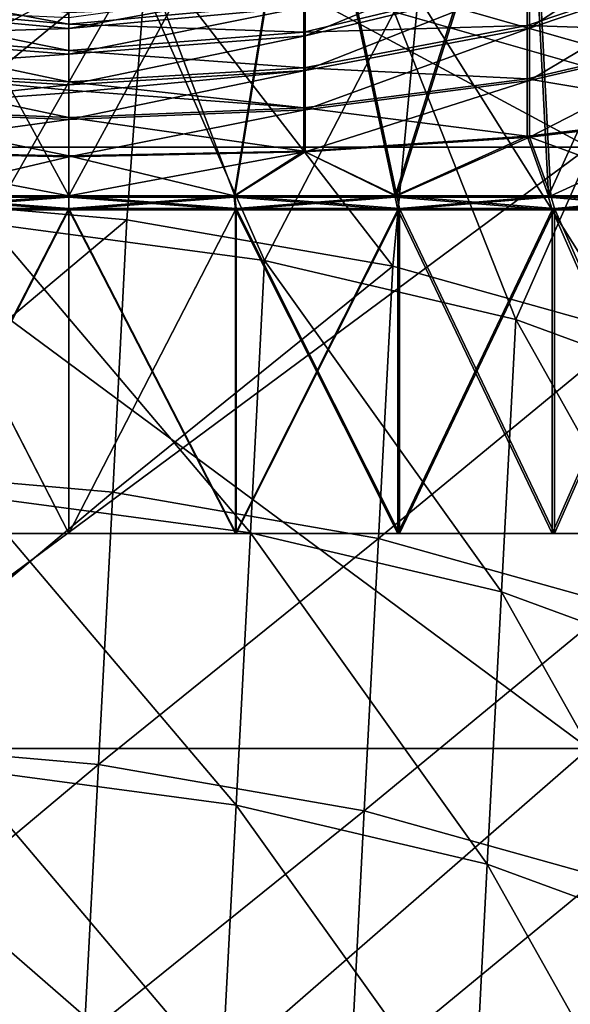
# Model space of a CAD drawing. Extents: x -1633 to 62, y -535 to 375.
# Tile 248 of 256: x -171 to -119, y 78 to 171. Entities that reach past the tile are written whole.
import ezdxf

# ---------------------------------------------------------------- set-up
doc = ezdxf.new("R2010")
doc.units = 0
doc.header["$LTSCALE"] = 33.374815
for name, color, linetype in [('1266', 7, 'CONTINUOUS'), ('1271', 7, 'CONTINUOUS'), ('409', 7, 'CONTINUOUS'), ('411', 7, 'CONTINUOUS'), ('54', 7, 'CONTINUOUS'), ('55', 7, 'CONTINUOUS'), ('56', 7, 'CONTINUOUS'), ('57', 7, 'CONTINUOUS'), ('58', 7, 'CONTINUOUS'), ('59', 7, 'CONTINUOUS'), ('60', 7, 'CONTINUOUS'), ('61', 7, 'CONTINUOUS'), ('62', 7, 'CONTINUOUS'), ('63', 7, 'CONTINUOUS'), ('64', 7, 'CONTINUOUS'), ('65', 7, 'CONTINUOUS'), ('66', 7, 'CONTINUOUS'), ('67', 7, 'CONTINUOUS'), ('68', 7, 'CONTINUOUS')]:
    doc.layers.add(name, color=color, linetype=linetype)

msp = doc.modelspace()

# ---------------------------------------------------------------- linework, layer by layer
at = {"layer": '1266', "linetype": 'CONTINUOUS'}
for points in [[(-135.22, 171.922, -365.182), (-113.56, 165.73, -351.739), (-120.99, 194.362, -348.353), (-135.22, 171.922, -365.182)], [(-120.99, 194.362, -348.353), (-113.56, 165.73, -351.739), (-101.04, 187.044, -331.677), (-120.99, 194.362, -348.353)], [(-185.772, 178.585, -375.854), (-173.633, 151.877, -385.013), (-159.756, 176.289, -373.375), (-185.772, 178.585, -375.854)], [(-173.633, 151.877, -385.013), (-147.467, 148.359, -379.303), (-159.756, 176.289, -373.375), (-173.633, 151.877, -385.013)], [(-159.756, 176.289, -373.375), (-147.467, 148.359, -379.303), (-135.22, 171.922, -365.182), (-159.756, 176.289, -373.375)], [(-147.467, 148.359, -379.303), (-123.692, 142.772, -367.762), (-135.22, 171.922, -365.182), (-147.467, 148.359, -379.303)], [(-135.22, 171.922, -365.182), (-123.692, 142.772, -367.762), (-113.56, 165.73, -351.739), (-135.22, 171.922, -365.182)], [(-123.692, 142.772, -367.762), (-103.742, 135.453, -351.087), (-113.56, 165.73, -351.739), (-123.692, 142.772, -367.762)], [(-174.984, 126.082, -394.717), (-148.818, 122.564, -389.008), (-173.633, 151.877, -385.013), (-174.984, 126.082, -394.717)], [(-173.633, 151.877, -385.013), (-148.818, 122.564, -389.008), (-147.467, 148.359, -379.303), (-173.633, 151.877, -385.013)], [(-148.818, 122.564, -389.008), (-125.043, 116.977, -377.467), (-147.467, 148.359, -379.303), (-148.818, 122.564, -389.008)], [(-147.467, 148.359, -379.303), (-125.043, 116.977, -377.467), (-123.692, 142.772, -367.762), (-147.467, 148.359, -379.303)], [(-125.043, 116.977, -377.467), (-105.093, 109.658, -360.791), (-123.692, 142.772, -367.762), (-125.043, 116.977, -377.467)], [(-123.692, 142.772, -367.762), (-105.093, 109.658, -360.791), (-103.742, 135.453, -351.087), (-123.692, 142.772, -367.762)], [(-176.335, 100.287, -404.422), (-150.169, 96.768, -398.712), (-174.984, 126.082, -394.717), (-176.335, 100.287, -404.422)], [(-174.984, 126.082, -394.717), (-150.169, 96.768, -398.712), (-148.818, 122.564, -389.008), (-174.984, 126.082, -394.717)], [(-150.169, 96.768, -398.712), (-126.394, 91.181, -387.172), (-148.818, 122.564, -389.008), (-150.169, 96.768, -398.712)], [(-148.818, 122.564, -389.008), (-126.394, 91.181, -387.172), (-125.043, 116.977, -377.467), (-148.818, 122.564, -389.008)], [(-126.394, 91.181, -387.172), (-106.444, 83.863, -370.496), (-125.043, 116.977, -377.467), (-126.394, 91.181, -387.172)], [(-125.043, 116.977, -377.467), (-106.444, 83.863, -370.496), (-105.093, 109.658, -360.791), (-125.043, 116.977, -377.467)], [(-177.686, 74.492, -414.127), (-151.52, 70.973, -408.417), (-176.335, 100.287, -404.422), (-177.686, 74.492, -414.127)], [(-176.335, 100.287, -404.422), (-151.52, 70.973, -408.417), (-150.169, 96.768, -398.712), (-176.335, 100.287, -404.422)], [(-151.52, 70.973, -408.417), (-127.745, 65.386, -396.877), (-150.169, 96.768, -398.712), (-151.52, 70.973, -408.417)], [(-150.169, 96.768, -398.712), (-127.745, 65.386, -396.877), (-126.394, 91.181, -387.172), (-150.169, 96.768, -398.712)], [(-127.745, 65.386, -396.877), (-107.795, 58.067, -380.201), (-126.394, 91.181, -387.172), (-127.745, 65.386, -396.877)], [(-126.394, 91.181, -387.172), (-107.795, 58.067, -380.201), (-106.444, 83.863, -370.496), (-126.394, 91.181, -387.172)]]:
    msp.add_3dface(points, dxfattribs=at)
at = {"layer": '1271', "linetype": 'CONTINUOUS'}
for points in [[(-110.283, 166.908, -355.327), (-132.927, 173.38, -369.378), (-110.282, 193.174, -346.685), (-110.283, 166.908, -355.327)], [(-158.576, 177.946, -377.943), (-187.123, 154.55, -390.239), (-185.772, 180.345, -380.534), (-158.576, 177.946, -377.943)], [(-160.504, 152.226, -387.768), (-187.123, 154.55, -390.239), (-158.576, 177.946, -377.943), (-160.504, 152.226, -387.768)], [(-135.334, 147.824, -379.571), (-160.504, 152.226, -387.768), (-158.576, 177.946, -377.943), (-135.334, 147.824, -379.571)], [(-132.927, 173.38, -369.378), (-135.334, 147.824, -379.571), (-158.576, 177.946, -377.943), (-132.927, 173.38, -369.378)], [(-112.984, 141.583, -366.095), (-135.334, 147.824, -379.571), (-132.927, 173.38, -369.378), (-112.984, 141.583, -366.095)], [(-110.283, 166.908, -355.327), (-112.984, 141.583, -366.095), (-132.927, 173.38, -369.378), (-110.283, 166.908, -355.327)], [(-160.504, 152.226, -387.768), (-188.474, 128.755, -399.943), (-187.123, 154.55, -390.239), (-160.504, 152.226, -387.768)], [(-161.855, 126.431, -397.472), (-188.474, 128.755, -399.943), (-160.504, 152.226, -387.768), (-161.855, 126.431, -397.472)], [(-135.334, 147.824, -379.571), (-161.855, 126.431, -397.472), (-160.504, 152.226, -387.768), (-135.334, 147.824, -379.571)], [(-136.685, 122.029, -389.276), (-161.855, 126.431, -397.472), (-135.334, 147.824, -379.571), (-136.685, 122.029, -389.276)], [(-112.984, 141.583, -366.095), (-136.685, 122.029, -389.276), (-135.334, 147.824, -379.571), (-112.984, 141.583, -366.095)], [(-114.335, 115.788, -375.799), (-136.685, 122.029, -389.276), (-112.984, 141.583, -366.095), (-114.335, 115.788, -375.799)], [(-161.855, 126.431, -397.472), (-189.825, 102.959, -409.648), (-188.474, 128.755, -399.943), (-161.855, 126.431, -397.472)], [(-163.206, 100.636, -407.177), (-189.825, 102.959, -409.648), (-161.855, 126.431, -397.472), (-163.206, 100.636, -407.177)], [(-136.685, 122.029, -389.276), (-163.206, 100.636, -407.177), (-161.855, 126.431, -397.472), (-136.685, 122.029, -389.276)], [(-138.036, 96.234, -398.98), (-163.206, 100.636, -407.177), (-136.685, 122.029, -389.276), (-138.036, 96.234, -398.98)], [(-114.335, 115.788, -375.799), (-138.036, 96.234, -398.98), (-136.685, 122.029, -389.276), (-114.335, 115.788, -375.799)], [(-115.686, 89.993, -385.504), (-138.036, 96.234, -398.98), (-114.335, 115.788, -375.799), (-115.686, 89.993, -385.504)], [(-163.206, 100.636, -407.177), (-191.176, 77.164, -419.353), (-189.825, 102.959, -409.648), (-163.206, 100.636, -407.177)], [(-164.557, 74.84, -416.882), (-191.176, 77.164, -419.353), (-163.206, 100.636, -407.177), (-164.557, 74.84, -416.882)], [(-138.036, 96.234, -398.98), (-164.557, 74.84, -416.882), (-163.206, 100.636, -407.177), (-138.036, 96.234, -398.98)], [(-139.387, 70.438, -408.685), (-164.557, 74.84, -416.882), (-138.036, 96.234, -398.98), (-139.387, 70.438, -408.685)], [(-115.686, 89.993, -385.504), (-139.387, 70.438, -408.685), (-138.036, 96.234, -398.98), (-115.686, 89.993, -385.504)], [(-117.037, 64.198, -395.209), (-139.387, 70.438, -408.685), (-115.686, 89.993, -385.504), (-117.037, 64.198, -395.209)]]:
    msp.add_3dface(points, dxfattribs=at)
at = {"layer": '409', "color": 7, "linetype": 'CONTINUOUS'}
for points in [[(-193.658, 102.148, -200.476), (-193.658, 159.099, -159.099), (-116.773, 102.148, -200.476), (-193.658, 102.148, -200.476)], [(-116.773, 102.148, -200.476), (-193.658, 159.099, -159.099), (-116.773, 159.099, -159.099), (-116.773, 102.148, -200.476)], [(-193.658, 35.198, -222.23), (-193.658, 102.148, -200.476), (-116.773, 35.198, -222.23), (-193.658, 35.198, -222.23)], [(-116.773, 35.198, -222.23), (-193.658, 102.148, -200.476), (-116.773, 102.148, -200.476), (-116.773, 35.198, -222.23)]]:
    msp.add_3dface(points, dxfattribs=at)
at = {"layer": '411', "color": 7, "linetype": 'CONTINUOUS'}
for points in [[(-116.773, 159.099, -159.099), (-193.658, 159.099, -159.099), (-193.658, 200.476, -102.148), (-116.773, 159.099, -159.099)], [(-116.773, 159.099, -159.099), (-193.658, 200.476, -102.148), (-116.773, 200.476, -102.148), (-116.773, 159.099, -159.099)], [(-193.658, 200.476, 102.148), (-193.658, 159.099, 159.099), (-116.773, 200.476, 102.148), (-193.658, 200.476, 102.148)], [(-116.773, 200.476, 102.148), (-193.658, 159.099, 159.099), (-116.773, 159.099, 159.099), (-116.773, 200.476, 102.148)], [(-193.658, 159.099, 159.099), (-193.658, 102.148, 200.476), (-116.773, 159.099, 159.099), (-193.658, 159.099, 159.099)], [(-116.773, 159.099, 159.099), (-193.658, 102.148, 200.476), (-116.773, 102.148, 200.476), (-116.773, 159.099, 159.099)], [(-193.658, 102.148, 200.476), (-193.658, 35.198, 222.23), (-116.773, 102.148, 200.476), (-193.658, 102.148, 200.476)], [(-116.773, 102.148, 200.476), (-193.658, 35.198, 222.23), (-116.773, 35.198, 222.23), (-116.773, 102.148, 200.476)]]:
    msp.add_3dface(points, dxfattribs=at)
at = {"layer": '54', "color": 7, "linetype": 'CONTINUOUS'}
for points in [[(-188.363, 195.578, 94.075), (-166, 154.5, 100.5), (-166, 196.053, 96.549), (-188.363, 195.578, 94.075)], [(-181.722, 154.5, 99.263), (-166, 154.5, 100.5), (-188.363, 195.578, 94.075), (-181.722, 154.5, 99.263)], [(-166, 170.347, -108.636), (-188.363, 169.652, -104.023), (-188.363, 172.394, -107.168), (-166, 170.347, -108.636)], [(-166, 170.347, -108.636), (-188.363, 172.394, -107.168), (-166, 171.387, -110.25), (-166, 170.347, -108.636)], [(-166, 167.918, -105.851), (-188.363, 169.652, -104.023), (-166, 170.347, -108.636), (-166, 167.918, -105.851)], [(-166, 167.918, -105.851), (-188.363, 166.366, -101.451), (-188.363, 169.652, -104.023), (-166, 167.918, -105.851)], [(-166, 165.009, -103.574), (-188.363, 166.366, -101.451), (-166, 167.918, -105.851), (-166, 165.009, -103.574)], [(-166, 165.009, -103.574), (-188.363, 162.654, -99.546), (-188.363, 166.366, -101.451), (-166, 165.009, -103.574)], [(-166, 164.25, -103.113), (-188.363, 162.654, -99.546), (-166, 165.009, -103.574), (-166, 164.25, -103.113)], [(-166, 161.721, -101.886), (-188.363, 162.654, -99.546), (-166, 164.25, -103.113), (-166, 161.721, -101.886)], [(-166, 161.721, -101.886), (-188.363, 158.65, -98.375), (-188.363, 162.654, -99.546), (-166, 161.721, -101.886)], [(-166, 158.175, -100.849), (-188.363, 158.65, -98.375), (-166, 161.721, -101.886), (-166, 158.175, -100.849)], [(-166, 158.175, -100.849), (-181.722, 154.5, -99.263), (-188.363, 158.65, -98.375), (-166, 158.175, -100.849)], [(-166, 154.5, -100.5), (-181.722, 154.5, -99.263), (-166, 158.175, -100.849), (-166, 154.5, -100.5)]]:
    msp.add_3dface(points, dxfattribs=at)
at = {"layer": '55', "color": 7, "linetype": 'CONTINUOUS'}
for points in [[(-166, 196.053, 96.549), (-166, 154.5, 100.5), (-150.278, 154.5, 99.263), (-166, 196.053, 96.549)], [(-166, 196.053, 96.549), (-150.278, 154.5, 99.263), (-143.637, 195.578, 94.075), (-166, 196.053, 96.549)], [(-150.278, 154.5, 99.263), (-134.944, 154.5, 95.581), (-143.637, 195.578, 94.075), (-150.278, 154.5, 99.263)], [(-143.637, 195.578, 94.075), (-134.944, 154.5, 95.581), (-122.395, 194.178, 86.775), (-143.637, 195.578, 94.075)], [(-134.944, 154.5, 95.581), (-120.374, 154.5, 89.546), (-122.395, 194.178, 86.775), (-134.944, 154.5, 95.581)], [(-120.374, 154.5, 89.546), (-106.928, 154.5, 81.306), (-122.395, 194.178, 86.775), (-120.374, 154.5, 89.546)], [(-122.395, 194.178, 86.775), (-106.928, 154.5, 81.306), (-103.339, 191.921, 75.016), (-122.395, 194.178, 86.775)], [(-103.339, 176.824, -85.104), (-122.395, 170.372, -95.19), (-103.339, 183.006, -89.942), (-103.339, 176.824, -85.104)], [(-103.339, 183.006, -89.942), (-122.395, 170.372, -95.19), (-122.395, 174.767, -98.629), (-103.339, 183.006, -89.942)], [(-122.395, 174.767, -98.629), (-143.637, 169.652, -104.023), (-122.395, 178.435, -102.836), (-122.395, 174.767, -98.629)], [(-122.395, 178.435, -102.836), (-143.637, 169.652, -104.023), (-143.637, 172.394, -107.168), (-122.395, 178.435, -102.836)], [(-103.339, 169.841, -81.519), (-122.395, 165.407, -92.641), (-103.339, 176.824, -85.104), (-103.339, 169.841, -81.519)], [(-103.339, 176.824, -85.104), (-122.395, 165.407, -92.641), (-122.395, 170.372, -95.19), (-103.339, 176.824, -85.104)], [(-166, 170.347, -108.636), (-166, 171.387, -110.25), (-143.637, 174.494, -110.774), (-166, 170.347, -108.636)], [(-143.637, 172.394, -107.168), (-166, 170.347, -108.636), (-143.637, 174.494, -110.774), (-143.637, 172.394, -107.168)], [(-122.395, 170.372, -95.19), (-143.637, 166.366, -101.451), (-122.395, 174.767, -98.629), (-122.395, 170.372, -95.19)], [(-122.395, 174.767, -98.629), (-143.637, 166.366, -101.451), (-143.637, 169.652, -104.023), (-122.395, 174.767, -98.629)], [(-166, 167.918, -105.851), (-166, 170.347, -108.636), (-143.637, 172.394, -107.168), (-166, 167.918, -105.851)], [(-143.637, 169.652, -104.023), (-166, 167.918, -105.851), (-143.637, 172.394, -107.168), (-143.637, 169.652, -104.023)], [(-122.395, 165.407, -92.641), (-143.637, 162.654, -99.546), (-122.395, 170.372, -95.19), (-122.395, 165.407, -92.641)], [(-122.395, 170.372, -95.19), (-143.637, 162.654, -99.546), (-143.637, 166.366, -101.451), (-122.395, 170.372, -95.19)], [(-103.339, 162.307, -79.316), (-122.395, 160.05, -91.075), (-103.339, 169.841, -81.519), (-103.339, 162.307, -79.316)], [(-103.339, 169.841, -81.519), (-122.395, 160.05, -91.075), (-122.395, 165.407, -92.641), (-103.339, 169.841, -81.519)], [(-166, 165.009, -103.574), (-166, 167.918, -105.851), (-143.637, 169.652, -104.023), (-166, 165.009, -103.574)], [(-143.637, 166.366, -101.451), (-166, 165.009, -103.574), (-143.637, 169.652, -104.023), (-143.637, 166.366, -101.451)], [(-166, 161.721, -101.886), (-166, 164.25, -103.113), (-143.637, 166.366, -101.451), (-166, 161.721, -101.886)], [(-143.637, 162.654, -99.546), (-166, 161.721, -101.886), (-143.637, 166.366, -101.451), (-143.637, 162.654, -99.546)], [(-166, 164.25, -103.113), (-166, 165.009, -103.574), (-143.637, 166.366, -101.451), (-166, 164.25, -103.113)], [(-122.395, 160.05, -91.075), (-143.637, 158.65, -98.375), (-122.395, 165.407, -92.641), (-122.395, 160.05, -91.075)], [(-122.395, 165.407, -92.641), (-143.637, 158.65, -98.375), (-143.637, 162.654, -99.546), (-122.395, 165.407, -92.641)], [(-166, 158.175, -100.849), (-166, 161.721, -101.886), (-143.637, 162.654, -99.546), (-166, 158.175, -100.849)], [(-143.637, 158.65, -98.375), (-166, 158.175, -100.849), (-143.637, 162.654, -99.546), (-143.637, 158.65, -98.375)], [(-103.339, 162.307, -79.316), (-120.374, 154.5, -89.546), (-122.395, 160.05, -91.075), (-103.339, 162.307, -79.316)], [(-106.928, 154.5, -81.306), (-120.374, 154.5, -89.546), (-103.339, 162.307, -79.316), (-106.928, 154.5, -81.306)], [(-122.395, 160.05, -91.075), (-134.944, 154.5, -95.581), (-143.637, 158.65, -98.375), (-122.395, 160.05, -91.075)], [(-120.374, 154.5, -89.546), (-134.944, 154.5, -95.581), (-122.395, 160.05, -91.075), (-120.374, 154.5, -89.546)], [(-166, 154.5, -100.5), (-166, 158.175, -100.849), (-143.637, 158.65, -98.375), (-166, 154.5, -100.5)], [(-150.278, 154.5, -99.263), (-166, 154.5, -100.5), (-143.637, 158.65, -98.375), (-150.278, 154.5, -99.263)], [(-134.944, 154.5, -95.581), (-150.278, 154.5, -99.263), (-143.637, 158.65, -98.375), (-134.944, 154.5, -95.581)]]:
    msp.add_3dface(points, dxfattribs=at)
at = {"layer": '56', "color": 7, "linetype": 'CONTINUOUS'}
for points in [[(-143.748, 195.487, 93.596), (-166, 154.5, 100), (-166, 195.959, 96.058), (-143.748, 195.487, 93.596)], [(-150.356, 154.5, 98.769), (-166, 154.5, 100), (-143.748, 195.487, 93.596), (-150.356, 154.5, 98.769)], [(-135.098, 154.5, 95.105), (-150.356, 154.5, 98.769), (-143.748, 195.487, 93.596), (-135.098, 154.5, 95.105)], [(-122.612, 194.093, 86.333), (-135.098, 154.5, 95.105), (-143.748, 195.487, 93.596), (-122.612, 194.093, 86.333)], [(-120.6, 154.5, 89.1), (-135.098, 154.5, 95.105), (-122.612, 194.093, 86.333), (-120.6, 154.5, 89.1)], [(-103.651, 191.848, 74.632), (-120.6, 154.5, 89.1), (-122.612, 194.093, 86.333), (-103.651, 191.848, 74.632)], [(-107.221, 154.5, 80.901), (-120.6, 154.5, 89.1), (-103.651, 191.848, 74.632), (-107.221, 154.5, 80.901)], [(-122.612, 170.615, -94.811), (-103.651, 169.986, -81.156), (-103.651, 177.035, -84.775), (-122.612, 170.615, -94.811)], [(-122.612, 170.615, -94.811), (-103.651, 177.035, -84.775), (-122.612, 175.077, -98.303), (-122.612, 170.615, -94.811)], [(-143.748, 169.988, -103.669), (-122.612, 170.615, -94.811), (-122.612, 175.077, -98.303), (-143.748, 169.988, -103.669)], [(-143.748, 169.988, -103.669), (-122.612, 175.077, -98.303), (-143.748, 172.79, -106.884), (-143.748, 169.988, -103.669)], [(-166, 170.753, -108.345), (-143.748, 169.988, -103.669), (-143.748, 172.79, -106.884), (-166, 170.753, -108.345)], [(-166, 170.753, -108.345), (-143.748, 172.79, -106.884), (-166, 171.821, -110), (-166, 170.753, -108.345)], [(-166, 168.263, -105.488), (-143.748, 169.988, -103.669), (-166, 170.753, -108.345), (-166, 168.263, -105.488)], [(-166, 168.263, -105.488), (-143.748, 166.629, -101.041), (-143.748, 169.988, -103.669), (-166, 168.263, -105.488)], [(-143.748, 166.629, -101.041), (-122.612, 165.574, -92.223), (-122.612, 170.615, -94.811), (-143.748, 166.629, -101.041)], [(-143.748, 166.629, -101.041), (-122.612, 170.615, -94.811), (-143.748, 169.988, -103.669), (-143.748, 166.629, -101.041)], [(-122.612, 165.574, -92.223), (-103.651, 169.986, -81.156), (-122.612, 170.615, -94.811), (-122.612, 165.574, -92.223)], [(-122.612, 165.574, -92.223), (-103.651, 162.38, -78.932), (-103.651, 169.986, -81.156), (-122.612, 165.574, -92.223)], [(-166, 165.278, -103.153), (-143.748, 166.629, -101.041), (-166, 168.263, -105.488), (-166, 165.278, -103.153)], [(-166, 165.278, -103.153), (-143.748, 162.835, -99.093), (-143.748, 166.629, -101.041), (-166, 165.278, -103.153)], [(-143.748, 162.835, -99.093), (-122.612, 165.574, -92.223), (-143.748, 166.629, -101.041), (-143.748, 162.835, -99.093)], [(-166, 164.5, -102.679), (-143.748, 162.835, -99.093), (-166, 165.278, -103.153), (-166, 164.5, -102.679)], [(-143.748, 162.835, -99.093), (-122.612, 160.135, -90.633), (-122.612, 165.574, -92.223), (-143.748, 162.835, -99.093)], [(-122.612, 160.135, -90.633), (-103.651, 162.38, -78.932), (-122.612, 165.574, -92.223), (-122.612, 160.135, -90.633)], [(-166, 161.906, -101.422), (-143.748, 162.835, -99.093), (-166, 164.5, -102.679), (-166, 161.906, -101.422)], [(-166, 161.906, -101.422), (-143.748, 158.741, -97.896), (-143.748, 162.835, -99.093), (-166, 161.906, -101.422)], [(-143.748, 158.741, -97.896), (-122.612, 160.135, -90.633), (-143.748, 162.835, -99.093), (-143.748, 158.741, -97.896)], [(-122.612, 160.135, -90.633), (-107.221, 154.5, -80.901), (-103.651, 162.38, -78.932), (-122.612, 160.135, -90.633)], [(-166, 158.269, -100.358), (-143.748, 158.741, -97.896), (-166, 161.906, -101.422), (-166, 158.269, -100.358)], [(-143.748, 158.741, -97.896), (-135.098, 154.5, -95.105), (-122.612, 160.135, -90.633), (-143.748, 158.741, -97.896)], [(-135.098, 154.5, -95.105), (-120.6, 154.5, -89.1), (-122.612, 160.135, -90.633), (-135.098, 154.5, -95.105)], [(-120.6, 154.5, -89.1), (-107.221, 154.5, -80.901), (-122.612, 160.135, -90.633), (-120.6, 154.5, -89.1)], [(-166, 158.269, -100.358), (-150.356, 154.5, -98.769), (-143.748, 158.741, -97.896), (-166, 158.269, -100.358)], [(-150.356, 154.5, -98.769), (-135.098, 154.5, -95.105), (-143.748, 158.741, -97.896), (-150.356, 154.5, -98.769)], [(-166, 154.5, -100), (-150.356, 154.5, -98.769), (-166, 158.269, -100.358), (-166, 154.5, -100)]]:
    msp.add_3dface(points, dxfattribs=at)
at = {"layer": '57', "color": 7, "linetype": 'CONTINUOUS'}
for points in [[(-166, 195.959, 96.058), (-181.644, 154.5, 98.769), (-188.252, 195.487, 93.596), (-166, 195.959, 96.058)], [(-166, 195.959, 96.058), (-166, 154.5, 100), (-181.644, 154.5, 98.769), (-166, 195.959, 96.058)], [(-166, 170.753, -108.345), (-166, 171.821, -110), (-188.252, 174.936, -110.569), (-166, 170.753, -108.345)], [(-188.252, 172.79, -106.884), (-166, 170.753, -108.345), (-188.252, 174.936, -110.569), (-188.252, 172.79, -106.884)], [(-166, 168.263, -105.488), (-166, 170.753, -108.345), (-188.252, 172.79, -106.884), (-166, 168.263, -105.488)], [(-188.252, 169.988, -103.669), (-166, 168.263, -105.488), (-188.252, 172.79, -106.884), (-188.252, 169.988, -103.669)], [(-166, 165.278, -103.153), (-166, 168.263, -105.488), (-188.252, 169.988, -103.669), (-166, 165.278, -103.153)], [(-188.252, 166.629, -101.041), (-166, 165.278, -103.153), (-188.252, 169.988, -103.669), (-188.252, 166.629, -101.041)], [(-166, 161.906, -101.422), (-166, 164.5, -102.679), (-188.252, 166.629, -101.041), (-166, 161.906, -101.422)], [(-188.252, 162.835, -99.093), (-166, 161.906, -101.422), (-188.252, 166.629, -101.041), (-188.252, 162.835, -99.093)], [(-166, 164.5, -102.679), (-166, 165.278, -103.153), (-188.252, 166.629, -101.041), (-166, 164.5, -102.679)], [(-166, 158.269, -100.358), (-166, 161.906, -101.422), (-188.252, 162.835, -99.093), (-166, 158.269, -100.358)], [(-188.252, 158.741, -97.896), (-166, 158.269, -100.358), (-188.252, 162.835, -99.093), (-188.252, 158.741, -97.896)], [(-166, 154.5, -100), (-166, 158.269, -100.358), (-188.252, 158.741, -97.896), (-166, 154.5, -100)], [(-181.644, 154.5, -98.769), (-166, 154.5, -100), (-188.252, 158.741, -97.896), (-181.644, 154.5, -98.769)]]:
    msp.add_3dface(points, dxfattribs=at)
at = {"layer": '58', "color": 7, "linetype": 'CONTINUOUS'}
for points in [[(-181.644, 154.5, 98.769), (-166, 154.5, 100), (-181.643, 154.356, 98.769), (-181.644, 154.5, 98.769)], [(-166, 154.5, -100), (-181.644, 154.5, -98.769), (-166, 154.356, -100), (-166, 154.5, -100)], [(-166, 154.356, -100), (-181.644, 154.5, -98.769), (-181.643, 154.356, -98.769), (-166, 154.356, -100)], [(-181.643, 154.356, 98.769), (-166, 154.5, 100), (-166, 154.356, 100), (-181.643, 154.356, 98.769)]]:
    msp.add_3dface(points, dxfattribs=at)
at = {"layer": '59', "color": 7, "linetype": 'CONTINUOUS'}
for points in [[(-166, 153.159, -100.75), (-181.643, 154.356, -98.769), (-181.761, 153.159, -99.51), (-166, 153.159, -100.75)], [(-181.643, 154.356, 98.769), (-166, 154.356, 100), (-181.761, 153.159, 99.51), (-181.643, 154.356, 98.769)], [(-181.761, 153.159, 99.51), (-166, 154.356, 100), (-166, 153.159, 100.75), (-181.761, 153.159, 99.51)], [(-166, 154.356, -100), (-181.643, 154.356, -98.769), (-166, 153.159, -100.75), (-166, 154.356, -100)]]:
    msp.add_3dface(points, dxfattribs=at)
at = {"layer": '60', "color": 7, "linetype": 'CONTINUOUS'}
for points in [[(-166, 153.159, -100.75), (-181.761, 153.159, -99.51), (-166, 122.5, -100.75), (-166, 153.159, -100.75)], [(-166, 122.5, -100.75), (-181.761, 153.159, -99.51), (-181.76, 122.5, -99.51), (-166, 122.5, -100.75)], [(-181.761, 153.159, 99.51), (-166, 153.159, 100.75), (-181.76, 122.5, 99.51), (-181.761, 153.159, 99.51)], [(-181.76, 122.5, 99.51), (-166, 153.159, 100.75), (-166, 122.5, 100.75), (-181.76, 122.5, 99.51)]]:
    msp.add_3dface(points, dxfattribs=at)
at = {"layer": '61', "color": 7, "linetype": 'CONTINUOUS'}
for points in [[(-166, 122.5, -101.25), (-181.76, 122.5, -99.51), (-181.839, 122.5, -100.003), (-166, 122.5, -101.25)], [(-181.76, 122.5, 99.51), (-166, 122.5, 100.75), (-181.839, 122.5, 100.003), (-181.76, 122.5, 99.51)], [(-166, 122.5, 100.75), (-166, 122.5, 101.25), (-181.839, 122.5, 100.003), (-166, 122.5, 100.75)], [(-166, 122.5, -100.75), (-181.76, 122.5, -99.51), (-166, 122.5, -101.25), (-166, 122.5, -100.75)], [(-150.24, 122.5, -99.51), (-166, 122.5, -100.75), (-150.161, 122.5, -100.003), (-150.24, 122.5, -99.51)], [(-150.161, 122.5, -100.003), (-166, 122.5, -100.75), (-166, 122.5, -101.25), (-150.161, 122.5, -100.003)], [(-166, 122.5, 101.25), (-166, 122.5, 100.75), (-150.24, 122.5, 99.51), (-166, 122.5, 101.25)], [(-150.161, 122.5, 100.003), (-166, 122.5, 101.25), (-150.24, 122.5, 99.51), (-150.161, 122.5, 100.003)], [(-134.867, 122.5, 95.819), (-150.161, 122.5, 100.003), (-150.24, 122.5, 99.51), (-134.867, 122.5, 95.819)], [(-134.867, 122.5, -95.819), (-150.24, 122.5, -99.51), (-150.161, 122.5, -100.003), (-134.867, 122.5, -95.819)], [(-134.713, 122.5, 96.295), (-150.161, 122.5, 100.003), (-134.867, 122.5, 95.819), (-134.713, 122.5, 96.295)], [(-134.713, 122.5, -96.295), (-134.867, 122.5, -95.819), (-150.161, 122.5, -100.003), (-134.713, 122.5, -96.295)], [(-120.261, 122.5, 89.769), (-134.713, 122.5, 96.295), (-134.867, 122.5, 95.819), (-120.261, 122.5, 89.769)], [(-120.261, 122.5, -89.769), (-134.867, 122.5, -95.819), (-134.713, 122.5, -96.295), (-120.261, 122.5, -89.769)], [(-120.034, 122.5, 90.215), (-134.713, 122.5, 96.295), (-120.261, 122.5, 89.769), (-120.034, 122.5, 90.215)], [(-120.034, 122.5, -90.215), (-120.261, 122.5, -89.769), (-134.713, 122.5, -96.295), (-120.034, 122.5, -90.215)], [(-106.781, 122.5, 81.509), (-120.034, 122.5, 90.215), (-120.261, 122.5, 89.769), (-106.781, 122.5, 81.509)], [(-106.781, 122.5, -81.509), (-120.261, 122.5, -89.769), (-120.034, 122.5, -90.215), (-106.781, 122.5, -81.509)], [(-106.487, 122.5, 81.913), (-120.034, 122.5, 90.215), (-106.781, 122.5, 81.509), (-106.487, 122.5, 81.913)], [(-106.487, 122.5, -81.913), (-106.781, 122.5, -81.509), (-120.034, 122.5, -90.215), (-106.487, 122.5, -81.913)]]:
    msp.add_3dface(points, dxfattribs=at)
at = {"layer": '62', "color": 7, "linetype": 'CONTINUOUS'}
for points in [[(-181.839, 122.5, 100.003), (-166, 122.5, 101.25), (-181.839, 153.303, 100.003), (-181.839, 122.5, 100.003)], [(-181.839, 153.303, 100.003), (-166, 122.5, 101.25), (-166, 153.303, 101.25), (-181.839, 153.303, 100.003)], [(-166, 122.5, -101.25), (-181.839, 122.5, -100.003), (-166, 153.303, -101.25), (-166, 122.5, -101.25)], [(-166, 153.303, -101.25), (-181.839, 122.5, -100.003), (-181.839, 153.303, -100.003), (-166, 153.303, -101.25)]]:
    msp.add_3dface(points, dxfattribs=at)
at = {"layer": '63', "color": 7, "linetype": 'CONTINUOUS'}
for points in [[(-181.722, 154.5, 99.263), (-181.839, 153.303, 100.003), (-166, 153.303, 101.25), (-181.722, 154.5, 99.263)], [(-181.722, 154.5, -99.263), (-166, 154.5, -100.5), (-181.839, 153.303, -100.003), (-181.722, 154.5, -99.263)], [(-166, 154.5, -100.5), (-166, 153.303, -101.25), (-181.839, 153.303, -100.003), (-166, 154.5, -100.5)], [(-166, 154.5, 100.5), (-181.722, 154.5, 99.263), (-166, 153.303, 101.25), (-166, 154.5, 100.5)]]:
    msp.add_3dface(points, dxfattribs=at)
at = {"layer": '64', "color": 7, "linetype": 'CONTINUOUS'}
for points in [[(-166, 154.5, 100), (-150.356, 154.5, 98.769), (-166, 154.356, 100), (-166, 154.5, 100)], [(-166, 154.356, 100), (-150.356, 154.5, 98.769), (-150.357, 154.356, 98.769), (-166, 154.356, 100)], [(-150.356, 154.5, -98.769), (-166, 154.5, -100), (-150.357, 154.356, -98.769), (-150.356, 154.5, -98.769)], [(-166, 154.5, -100), (-166, 154.356, -100), (-150.357, 154.356, -98.769), (-166, 154.5, -100)], [(-150.357, 154.356, 98.769), (-150.356, 154.5, 98.769), (-135.098, 154.356, 95.106), (-150.357, 154.356, 98.769)], [(-135.098, 154.356, -95.106), (-150.356, 154.5, -98.769), (-150.357, 154.356, -98.769), (-135.098, 154.356, -95.106)], [(-150.356, 154.5, 98.769), (-135.098, 154.5, 95.105), (-135.098, 154.356, 95.106), (-150.356, 154.5, 98.769)], [(-135.098, 154.5, -95.105), (-150.356, 154.5, -98.769), (-135.098, 154.356, -95.106), (-135.098, 154.5, -95.105)], [(-135.098, 154.5, 95.105), (-120.6, 154.5, 89.1), (-120.601, 154.356, 89.101), (-135.098, 154.5, 95.105)], [(-135.098, 154.356, 95.106), (-135.098, 154.5, 95.105), (-120.601, 154.356, 89.101), (-135.098, 154.356, 95.106)], [(-120.6, 154.5, -89.1), (-135.098, 154.5, -95.105), (-120.601, 154.356, -89.101), (-120.6, 154.5, -89.1)], [(-120.601, 154.356, -89.101), (-135.098, 154.5, -95.105), (-135.098, 154.356, -95.106), (-120.601, 154.356, -89.101)], [(-120.601, 154.356, 89.101), (-120.6, 154.5, 89.1), (-107.221, 154.356, 80.902), (-120.601, 154.356, 89.101)], [(-107.221, 154.356, -80.902), (-120.6, 154.5, -89.1), (-120.601, 154.356, -89.101), (-107.221, 154.356, -80.902)], [(-120.6, 154.5, 89.1), (-107.221, 154.5, 80.901), (-107.221, 154.356, 80.902), (-120.6, 154.5, 89.1)], [(-107.221, 154.5, -80.901), (-120.6, 154.5, -89.1), (-107.221, 154.356, -80.902), (-107.221, 154.5, -80.901)]]:
    msp.add_3dface(points, dxfattribs=at)
at = {"layer": '65', "color": 7, "linetype": 'CONTINUOUS'}
for points in [[(-166, 154.356, -100), (-166, 153.159, -100.75), (-150.239, 153.159, -99.51), (-166, 154.356, -100)], [(-150.357, 154.356, -98.769), (-166, 154.356, -100), (-150.239, 153.159, -99.51), (-150.357, 154.356, -98.769)], [(-166, 153.159, 100.75), (-166, 154.356, 100), (-150.357, 154.356, 98.769), (-166, 153.159, 100.75)], [(-166, 153.159, 100.75), (-150.357, 154.356, 98.769), (-150.239, 153.159, 99.51), (-166, 153.159, 100.75)], [(-150.357, 154.356, 98.769), (-135.098, 154.356, 95.106), (-150.239, 153.159, 99.51), (-150.357, 154.356, 98.769)], [(-135.098, 154.356, -95.106), (-150.357, 154.356, -98.769), (-134.867, 153.159, -95.819), (-135.098, 154.356, -95.106)], [(-134.867, 153.159, -95.819), (-150.357, 154.356, -98.769), (-150.239, 153.159, -99.51), (-134.867, 153.159, -95.819)], [(-150.239, 153.159, 99.51), (-135.098, 154.356, 95.106), (-134.867, 153.159, 95.819), (-150.239, 153.159, 99.51)], [(-135.098, 154.356, 95.106), (-120.601, 154.356, 89.101), (-134.867, 153.159, 95.819), (-135.098, 154.356, 95.106)], [(-120.601, 154.356, -89.101), (-135.098, 154.356, -95.106), (-120.26, 153.159, -89.769), (-120.601, 154.356, -89.101)], [(-120.26, 153.159, -89.769), (-135.098, 154.356, -95.106), (-134.867, 153.159, -95.819), (-120.26, 153.159, -89.769)], [(-134.867, 153.159, 95.819), (-120.601, 154.356, 89.101), (-120.26, 153.159, 89.769), (-134.867, 153.159, 95.819)], [(-120.601, 154.356, 89.101), (-107.221, 154.356, 80.902), (-120.26, 153.159, 89.769), (-120.601, 154.356, 89.101)], [(-107.221, 154.356, -80.902), (-120.601, 154.356, -89.101), (-106.781, 153.159, -81.508), (-107.221, 154.356, -80.902)], [(-106.781, 153.159, -81.508), (-120.601, 154.356, -89.101), (-120.26, 153.159, -89.769), (-106.781, 153.159, -81.508)], [(-120.26, 153.159, 89.769), (-107.221, 154.356, 80.902), (-106.781, 153.159, 81.508), (-120.26, 153.159, 89.769)]]:
    msp.add_3dface(points, dxfattribs=at)
at = {"layer": '66', "color": 7, "linetype": 'CONTINUOUS'}
for points in [[(-166, 153.159, -100.75), (-166, 122.5, -100.75), (-150.24, 122.5, -99.51), (-166, 153.159, -100.75)], [(-166, 153.159, -100.75), (-150.24, 122.5, -99.51), (-150.239, 153.159, -99.51), (-166, 153.159, -100.75)], [(-166, 122.5, 100.75), (-166, 153.159, 100.75), (-150.239, 153.159, 99.51), (-166, 122.5, 100.75)], [(-150.24, 122.5, 99.51), (-166, 122.5, 100.75), (-150.239, 153.159, 99.51), (-150.24, 122.5, 99.51)], [(-134.867, 122.5, 95.819), (-150.24, 122.5, 99.51), (-134.867, 153.159, 95.819), (-134.867, 122.5, 95.819)], [(-150.24, 122.5, 99.51), (-150.239, 153.159, 99.51), (-134.867, 153.159, 95.819), (-150.24, 122.5, 99.51)], [(-150.24, 122.5, -99.51), (-134.867, 122.5, -95.819), (-150.239, 153.159, -99.51), (-150.24, 122.5, -99.51)], [(-134.867, 122.5, -95.819), (-134.867, 153.159, -95.819), (-150.239, 153.159, -99.51), (-134.867, 122.5, -95.819)], [(-120.261, 122.5, 89.769), (-134.867, 122.5, 95.819), (-120.26, 153.159, 89.769), (-120.261, 122.5, 89.769)], [(-134.867, 122.5, 95.819), (-134.867, 153.159, 95.819), (-120.26, 153.159, 89.769), (-134.867, 122.5, 95.819)], [(-134.867, 122.5, -95.819), (-120.261, 122.5, -89.769), (-134.867, 153.159, -95.819), (-134.867, 122.5, -95.819)], [(-120.261, 122.5, -89.769), (-120.26, 153.159, -89.769), (-134.867, 153.159, -95.819), (-120.261, 122.5, -89.769)], [(-106.781, 122.5, 81.509), (-120.261, 122.5, 89.769), (-106.781, 153.159, 81.508), (-106.781, 122.5, 81.509)], [(-120.261, 122.5, 89.769), (-120.26, 153.159, 89.769), (-106.781, 153.159, 81.508), (-120.261, 122.5, 89.769)], [(-120.261, 122.5, -89.769), (-106.781, 122.5, -81.509), (-120.26, 153.159, -89.769), (-120.261, 122.5, -89.769)], [(-106.781, 122.5, -81.509), (-106.781, 153.159, -81.508), (-120.26, 153.159, -89.769), (-106.781, 122.5, -81.509)]]:
    msp.add_3dface(points, dxfattribs=at)
at = {"layer": '67', "color": 7, "linetype": 'CONTINUOUS'}
for points in [[(-166, 122.5, 101.25), (-150.161, 122.5, 100.003), (-166, 153.303, 101.25), (-166, 122.5, 101.25)], [(-166, 153.303, 101.25), (-150.161, 122.5, 100.003), (-150.161, 153.303, 100.003), (-166, 153.303, 101.25)], [(-150.161, 122.5, -100.003), (-166, 122.5, -101.25), (-150.161, 153.303, -100.003), (-150.161, 122.5, -100.003)], [(-166, 122.5, -101.25), (-166, 153.303, -101.25), (-150.161, 153.303, -100.003), (-166, 122.5, -101.25)], [(-150.161, 122.5, 100.003), (-134.713, 122.5, 96.295), (-150.161, 153.303, 100.003), (-150.161, 122.5, 100.003)], [(-150.161, 153.303, 100.003), (-134.713, 122.5, 96.295), (-134.712, 153.303, 96.294), (-150.161, 153.303, 100.003)], [(-134.713, 122.5, -96.295), (-150.161, 122.5, -100.003), (-134.712, 153.303, -96.294), (-134.713, 122.5, -96.295)], [(-134.712, 153.303, -96.294), (-150.161, 122.5, -100.003), (-150.161, 153.303, -100.003), (-134.712, 153.303, -96.294)], [(-134.713, 122.5, 96.295), (-120.034, 122.5, 90.215), (-134.712, 153.303, 96.294), (-134.713, 122.5, 96.295)], [(-120.034, 122.5, -90.215), (-134.713, 122.5, -96.295), (-120.033, 153.303, -90.214), (-120.034, 122.5, -90.215)], [(-120.033, 153.303, -90.214), (-134.713, 122.5, -96.295), (-134.712, 153.303, -96.294), (-120.033, 153.303, -90.214)], [(-134.712, 153.303, 96.294), (-120.034, 122.5, 90.215), (-120.033, 153.303, 90.214), (-134.712, 153.303, 96.294)], [(-120.034, 122.5, 90.215), (-106.487, 122.5, 81.913), (-120.033, 153.303, 90.214), (-120.034, 122.5, 90.215)], [(-106.487, 122.5, -81.913), (-120.034, 122.5, -90.215), (-106.487, 153.303, -81.913), (-106.487, 122.5, -81.913)], [(-106.487, 153.303, -81.913), (-120.034, 122.5, -90.215), (-120.033, 153.303, -90.214), (-106.487, 153.303, -81.913)], [(-120.033, 153.303, 90.214), (-106.487, 122.5, 81.913), (-106.487, 153.303, 81.913), (-120.033, 153.303, 90.214)]]:
    msp.add_3dface(points, dxfattribs=at)
at = {"layer": '68', "color": 7, "linetype": 'CONTINUOUS'}
for points in [[(-150.278, 154.5, 99.263), (-166, 154.5, 100.5), (-150.161, 153.303, 100.003), (-150.278, 154.5, 99.263)], [(-166, 154.5, 100.5), (-166, 153.303, 101.25), (-150.161, 153.303, 100.003), (-166, 154.5, 100.5)], [(-166, 154.5, -100.5), (-150.278, 154.5, -99.263), (-166, 153.303, -101.25), (-166, 154.5, -100.5)], [(-166, 153.303, -101.25), (-150.278, 154.5, -99.263), (-150.161, 153.303, -100.003), (-166, 153.303, -101.25)], [(-150.278, 154.5, -99.263), (-134.944, 154.5, -95.581), (-150.161, 153.303, -100.003), (-150.278, 154.5, -99.263)], [(-134.944, 154.5, 95.581), (-150.278, 154.5, 99.263), (-134.712, 153.303, 96.294), (-134.944, 154.5, 95.581)], [(-150.278, 154.5, 99.263), (-150.161, 153.303, 100.003), (-134.712, 153.303, 96.294), (-150.278, 154.5, 99.263)], [(-134.944, 154.5, -95.581), (-134.712, 153.303, -96.294), (-150.161, 153.303, -100.003), (-134.944, 154.5, -95.581)], [(-134.944, 154.5, -95.581), (-120.374, 154.5, -89.546), (-134.712, 153.303, -96.294), (-134.944, 154.5, -95.581)], [(-120.374, 154.5, 89.546), (-134.944, 154.5, 95.581), (-120.033, 153.303, 90.214), (-120.374, 154.5, 89.546)], [(-134.944, 154.5, 95.581), (-134.712, 153.303, 96.294), (-120.033, 153.303, 90.214), (-134.944, 154.5, 95.581)], [(-120.374, 154.5, -89.546), (-120.033, 153.303, -90.214), (-134.712, 153.303, -96.294), (-120.374, 154.5, -89.546)], [(-120.374, 154.5, -89.546), (-106.928, 154.5, -81.306), (-120.033, 153.303, -90.214), (-120.374, 154.5, -89.546)], [(-106.928, 154.5, 81.306), (-120.374, 154.5, 89.546), (-106.487, 153.303, 81.913), (-106.928, 154.5, 81.306)], [(-120.374, 154.5, 89.546), (-120.033, 153.303, 90.214), (-106.487, 153.303, 81.913), (-120.374, 154.5, 89.546)], [(-106.928, 154.5, -81.306), (-106.487, 153.303, -81.913), (-120.033, 153.303, -90.214), (-106.928, 154.5, -81.306)]]:
    msp.add_3dface(points, dxfattribs=at)

doc.saveas('drawing.dxf')
